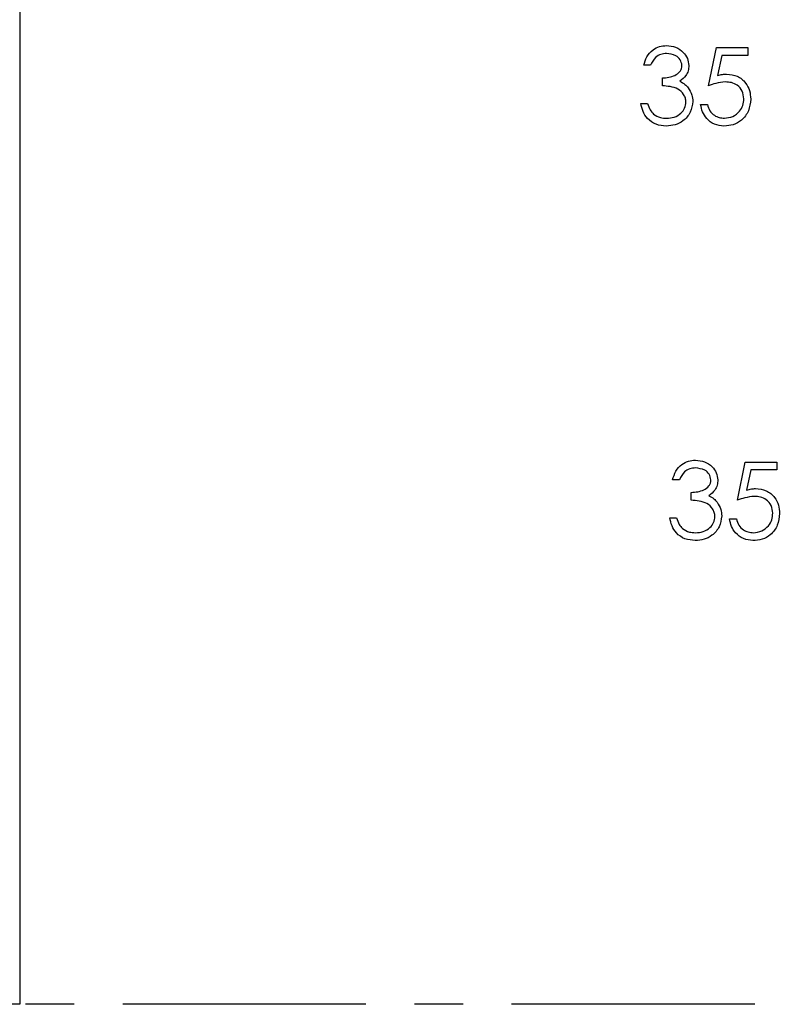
# Model space of a CAD drawing. Header units: millimetres. Extents: x 0 to 2100, y 0 to 1485.
# Tile 18 of 39: x 1249 to 1349, y 751 to 879. Entities that reach past the tile are written whole.
import ezdxf

# ---------------------------------------------------------------- set-up
doc = ezdxf.new("R2010")
doc.units = ezdxf.units.MM
doc.header["$LTSCALE"] = 5
doc.linetypes.add('CENTER', pattern=[10.16, 6.35, -1.27, 1.27, -1.27])

msp = doc.modelspace()

# ---------------------------------------------------------------- linework, layer by layer
at = {"color": 7, "linetype": 'Continuous', "lineweight": 25}
for p, q in [((1249.467, 920.74), (1249.467, 750.74)), ((1339.426, 870.74), (1340.452, 875.74)), ((1340.452, 875.74), (1344.554, 875.74)), ((1344.554, 875.74), (1344.554, 874.714)), ((1341.153, 874.714), (1340.614, 872.084)), ((1344.554, 874.714), (1341.153, 874.714)), ((1331.862, 873.432), (1330.965, 873.432)), ((1333.401, 870.74), (1333.401, 871.766)), ((1330.58, 868.432), (1331.477, 868.432)), ((1338.401, 868.304), (1339.298, 868.304)), ((1343.208, 816.586), (1344.234, 821.586)), ((1344.234, 821.586), (1348.336, 821.586)), ((1348.336, 821.586), (1348.336, 820.561)), ((1344.935, 820.561), (1344.396, 817.93)), ((1348.336, 820.561), (1344.935, 820.561)), ((1335.644, 819.279), (1334.747, 819.279)), ((1337.183, 816.586), (1337.183, 817.612)), ((1334.362, 814.279), (1335.259, 814.279)), ((1342.183, 814.15), (1343.08, 814.15)), ((1249.467, 750.74), (754.467, 750.74))]:
    msp.add_line(p, q, dxfattribs=at)
at = {"color": 7, "linetype": 'CENTER', "lineweight": 25}
msp.add_line((1599.467, 750.74), (1249.467, 750.74), dxfattribs=at)
at = {"color": 7, "linetype": 'Continuous', "lineweight": 25}
for points, knots in [([(1330.965, 873.432), (1331.08, 873.817), (1331.31, 874.585), (1332.074, 875.435), (1332.999, 875.923), (1333.627, 875.972), (1333.941, 875.997)], [0, 0, 0, 0, 0.2802877, 0.5596797, 0.7797465, 1, 1, 1, 1]), ([(1333.953, 874.971), (1333.693, 874.95), (1333.174, 874.909), (1332.347, 874.409), (1332.046, 873.803), (1331.862, 873.432)], [0, 0, 0, 0, 0.280636, 0.5603644, 1, 1, 1, 1]), ([(1333.941, 875.997), (1334.346, 875.953), (1335.156, 875.866), (1336.124, 875.224), (1336.739, 874.352), (1336.821, 873.716), (1336.862, 873.398)], [0, 0, 0, 0, 0.280085, 0.5598683, 0.7800992, 1, 1, 1, 1]), ([(1335.965, 873.402), (1335.914, 873.664), (1335.812, 874.19), (1335.047, 874.837), (1334.368, 874.92), (1333.953, 874.971)], [0, 0, 0, 0, 0.2788599, 0.5600543, 1, 1, 1, 1]), ([(1333.401, 871.766), (1333.966, 871.818), (1334.813, 871.895), (1335.639, 872.484), (1335.925, 872.981), (1335.951, 873.262), (1335.965, 873.402)], [0, 0, 0, 0, 0.499396, 0.7490288, 0.8745362, 1, 1, 1, 1]), ([(1336.862, 873.398), (1336.846, 873.167), (1336.813, 872.705), (1336.453, 871.938), (1335.982, 871.567), (1335.694, 871.341)], [0, 0, 0, 0, 0.2805082, 0.5607923, 1, 1, 1, 1]), ([(1340.614, 872.084), (1340.83, 872.144), (1341.216, 872.25), (1341.616, 872.27), (1341.792, 872.279)], [0, 0, 0, 0, 0.5600642, 1, 1, 1, 1]), ([(1341.792, 872.279), (1342.27, 872.228), (1343.225, 872.126), (1344.279, 871.228), (1344.862, 870.131), (1344.913, 869.382), (1344.939, 869.007)], [0, 0, 0, 0, 0.279656, 0.5589984, 0.7792864, 1, 1, 1, 1]), ([(1335.694, 871.341), (1335.927, 871.219), (1336.342, 871.001), (1336.645, 870.645), (1336.778, 870.488)], [0, 0, 0, 0, 0.5598378, 1, 1, 1, 1]), ([(1341.63, 871.253), (1341.206, 871.209), (1340.449, 871.131), (1339.739, 870.86), (1339.426, 870.74)], [0, 0, 0, 0, 0.5594162, 1, 1, 1, 1]), ([(1344.042, 869.045), (1344.005, 869.391), (1343.931, 870.083), (1343.257, 870.834), (1342.442, 871.205), (1341.9, 871.237), (1341.63, 871.253)], [0, 0, 0, 0, 0.2795414, 0.5586294, 0.7790836, 1, 1, 1, 1]), ([(1336.477, 868.625), (1336.463, 868.799), (1336.434, 869.148), (1336.123, 869.779), (1335.465, 870.398), (1334.438, 870.67), (1333.747, 870.717), (1333.401, 870.74)], [0, 0, 0, 0, 0.1252362, 0.2505146, 0.4992482, 0.7490459, 1, 1, 1, 1]), ([(1336.778, 870.488), (1336.97, 870.182), (1337.312, 869.634), (1337.356, 868.993), (1337.375, 868.711)], [0, 0, 0, 0, 0.5594191, 1, 1, 1, 1]), ([(1333.915, 865.484), (1333.456, 865.523), (1332.539, 865.602), (1331.458, 866.372), (1330.829, 867.382), (1330.663, 868.082), (1330.58, 868.432)], [0, 0, 0, 0, 0.2798764, 0.5590107, 0.7792699, 1, 1, 1, 1]), ([(1331.477, 868.432), (1331.569, 868.142), (1331.732, 867.623), (1332.099, 867.225), (1332.261, 867.05)], [0, 0, 0, 0, 0.5606944, 1, 1, 1, 1]), ([(1337.375, 868.711), (1337.303, 868.22), (1337.16, 867.238), (1336.221, 866.16), (1335.078, 865.572), (1334.303, 865.513), (1333.915, 865.484)], [0, 0, 0, 0, 0.27930819, 0.55880598, 0.7792947, 1, 1, 1, 1]), ([(1333.931, 866.509), (1334.278, 866.533), (1334.97, 866.579), (1335.808, 867.098), (1336.377, 867.81), (1336.444, 868.353), (1336.477, 868.625)], [0, 0, 0, 0, 0.2805991, 0.5601509, 0.7803026, 1, 1, 1, 1]), ([(1344.939, 869.007), (1344.881, 868.489), (1344.764, 867.452), (1343.865, 866.246), (1342.677, 865.577), (1341.86, 865.515), (1341.451, 865.484)], [0, 0, 0, 0, 0.2798615, 0.5592956, 0.7794362, 1, 1, 1, 1]), ([(1341.503, 866.509), (1341.878, 866.553), (1342.628, 866.64), (1343.462, 867.325), (1343.971, 868.161), (1344.018, 868.75), (1344.042, 869.045)], [0, 0, 0, 0, 0.2796052, 0.5593883, 0.7795748, 1, 1, 1, 1]), ([(1341.451, 865.484), (1341.023, 865.528), (1340.166, 865.616), (1339.198, 866.382), (1338.597, 867.314), (1338.466, 867.974), (1338.401, 868.304)], [0, 0, 0, 0, 0.2795896, 0.5590173, 0.7793617, 1, 1, 1, 1]), ([(1339.298, 868.304), (1339.375, 868.022), (1339.53, 867.458), (1340.141, 866.886), (1340.821, 866.566), (1341.276, 866.528), (1341.503, 866.509)], [0, 0, 0, 0, 0.2800204, 0.5591653, 0.7796245, 1, 1, 1, 1]), ([(1332.261, 867.05), (1332.548, 866.87), (1333.062, 866.548), (1333.665, 866.521), (1333.931, 866.509)], [0, 0, 0, 0, 0.5587023, 1, 1, 1, 1]), ([(1334.747, 819.279), (1334.862, 819.663), (1335.092, 820.431), (1335.856, 821.281), (1336.781, 821.769), (1337.409, 821.818), (1337.723, 821.843)], [0, 0, 0, 0, 0.2802877, 0.5596797, 0.7797465, 1, 1, 1, 1]), ([(1337.735, 820.817), (1337.475, 820.796), (1336.956, 820.755), (1336.129, 820.255), (1335.828, 819.649), (1335.644, 819.279)], [0, 0, 0, 0, 0.280636, 0.5603644, 1, 1, 1, 1]), ([(1337.723, 821.843), (1338.128, 821.799), (1338.938, 821.712), (1339.906, 821.07), (1340.521, 820.198), (1340.603, 819.562), (1340.644, 819.245)], [0, 0, 0, 0, 0.280085, 0.5598683, 0.7800992, 1, 1, 1, 1]), ([(1339.747, 819.249), (1339.696, 819.51), (1339.594, 820.036), (1338.829, 820.683), (1338.15, 820.766), (1337.735, 820.817)], [0, 0, 0, 0, 0.2788599, 0.5600543, 1, 1, 1, 1]), ([(1337.183, 817.612), (1337.748, 817.664), (1338.596, 817.742), (1339.421, 818.33), (1339.707, 818.827), (1339.733, 819.108), (1339.747, 819.249)], [0, 0, 0, 0, 0.499396, 0.7490288, 0.8745362, 1, 1, 1, 1]), ([(1340.644, 819.245), (1340.628, 819.013), (1340.595, 818.552), (1340.235, 817.784), (1339.764, 817.413), (1339.476, 817.187)], [0, 0, 0, 0, 0.2805082, 0.5607923, 1, 1, 1, 1]), ([(1339.476, 817.187), (1339.709, 817.065), (1340.124, 816.847), (1340.427, 816.491), (1340.56, 816.334)], [0, 0, 0, 0, 0.5598378, 1, 1, 1, 1]), ([(1345.412, 817.099), (1344.988, 817.055), (1344.231, 816.977), (1343.521, 816.706), (1343.208, 816.586)], [0, 0, 0, 0, 0.5594162, 1, 1, 1, 1]), ([(1344.396, 817.93), (1344.612, 817.99), (1344.999, 818.096), (1345.398, 818.116), (1345.574, 818.125)], [0, 0, 0, 0, 0.5600642, 1, 1, 1, 1]), ([(1347.824, 814.892), (1347.787, 815.238), (1347.713, 815.929), (1347.039, 816.68), (1346.224, 817.052), (1345.683, 817.083), (1345.412, 817.099)], [0, 0, 0, 0, 0.2795414, 0.5586294, 0.7790836, 1, 1, 1, 1]), ([(1345.574, 818.125), (1346.052, 818.074), (1347.008, 817.972), (1348.061, 817.074), (1348.644, 815.978), (1348.695, 815.228), (1348.721, 814.853)], [0, 0, 0, 0, 0.279656, 0.5589984, 0.7792864, 1, 1, 1, 1]), ([(1340.259, 814.471), (1340.245, 814.645), (1340.216, 814.994), (1339.905, 815.625), (1339.247, 816.244), (1338.22, 816.516), (1337.529, 816.563), (1337.183, 816.586)], [0, 0, 0, 0, 0.1252362, 0.2505146, 0.4992482, 0.7490459, 1, 1, 1, 1]), ([(1340.56, 816.334), (1340.752, 816.028), (1341.095, 815.481), (1341.138, 814.839), (1341.157, 814.557)], [0, 0, 0, 0, 0.5594191, 1, 1, 1, 1]), ([(1341.157, 814.557), (1341.085, 814.066), (1340.942, 813.084), (1340.003, 812.006), (1338.86, 811.418), (1338.085, 811.359), (1337.697, 811.33)], [0, 0, 0, 0, 0.2793082, 0.558806, 0.7792947, 1, 1, 1, 1]), ([(1337.713, 812.355), (1338.06, 812.379), (1338.752, 812.425), (1339.59, 812.944), (1340.159, 813.656), (1340.226, 814.2), (1340.259, 814.471)], [0, 0, 0, 0, 0.2805991, 0.5601509, 0.7803026, 1, 1, 1, 1]), ([(1348.721, 814.853), (1348.663, 814.335), (1348.546, 813.298), (1347.647, 812.092), (1346.459, 811.423), (1345.642, 811.361), (1345.233, 811.33)], [0, 0, 0, 0, 0.2798615, 0.5592956, 0.7794362, 1, 1, 1, 1]), ([(1345.286, 812.355), (1345.66, 812.399), (1346.41, 812.486), (1347.245, 813.171), (1347.753, 814.007), (1347.8, 814.597), (1347.824, 814.892)], [0, 0, 0, 0, 0.2796052, 0.5593883, 0.7795748, 1, 1, 1, 1]), ([(1337.697, 811.33), (1337.238, 811.369), (1336.322, 811.449), (1335.24, 812.218), (1334.611, 813.228), (1334.445, 813.928), (1334.362, 814.279)], [0, 0, 0, 0, 0.2798764, 0.5590107, 0.7792699, 1, 1, 1, 1]), ([(1335.259, 814.279), (1335.351, 813.988), (1335.514, 813.469), (1335.881, 813.071), (1336.043, 812.896)], [0, 0, 0, 0, 0.56069443, 1, 1, 1, 1]), ([(1345.233, 811.33), (1344.805, 811.374), (1343.948, 811.462), (1342.98, 812.228), (1342.379, 813.16), (1342.248, 813.82), (1342.183, 814.15)], [0, 0, 0, 0, 0.2795896, 0.5590173, 0.7793617, 1, 1, 1, 1]), ([(1343.08, 814.15), (1343.157, 813.868), (1343.312, 813.304), (1343.923, 812.733), (1344.603, 812.412), (1345.058, 812.374), (1345.286, 812.355)], [0, 0, 0, 0, 0.2800204, 0.5591653, 0.7796245, 1, 1, 1, 1]), ([(1336.043, 812.896), (1336.33, 812.716), (1336.844, 812.394), (1337.447, 812.367), (1337.713, 812.355)], [0, 0, 0, 0, 0.5587023, 1, 1, 1, 1])]:
    msp.add_open_spline(points, degree=3, knots=knots, dxfattribs=at)

doc.saveas('drawing.dxf')
